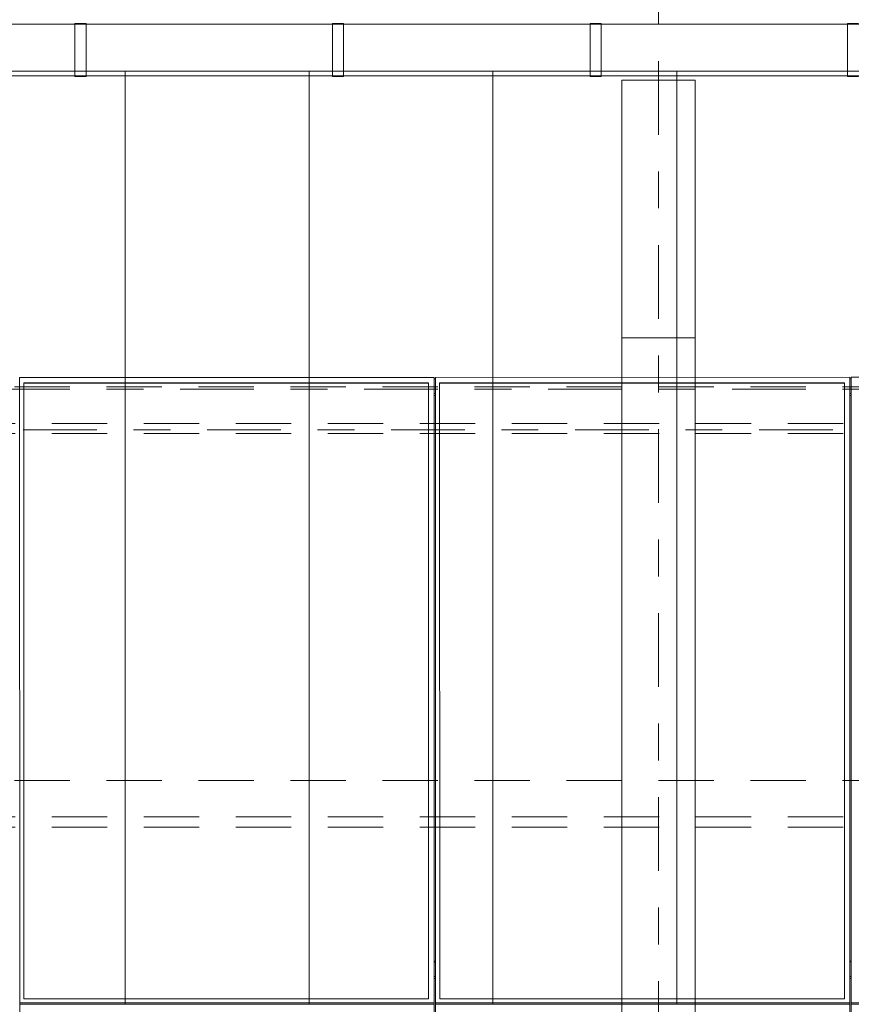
# Model space of a CAD drawing. Header units: metres. Extents: x -167 to 233, y -155 to 122.
# Tile 36 of 96: x 26.01 to 28.28, y 42.03 to 44.7. Entities that reach past the tile are written whole.
import ezdxf
from ezdxf.enums import TextEntityAlignment as Align

# ---------------------------------------------------------------- set-up
doc = ezdxf.new("R2010")
doc.units = ezdxf.units.M
doc.header["$MEASUREMENT"] = 0
for name, pattern in [('Achse', [0.4, 0.2, -0.1, 0, -0.1]), ('Raster', [0.4, 0.2, -0.1, 0, -0.1]), ('Strichlinie_ eng', [0.23, 0.15, -0.08])]:
    doc.linetypes.add(name, pattern=pattern)
for name, color, linetype in [('20 Träger', 7, 'Continuous'), ('30 Dachaufbau', 7, 'Continuous'), ('30 Dachentwässerung', 7, 'Continuous'), ('30 Dachkonstruktion massiv', 7, 'Continuous'), ('70 PV-Anlage', 7, 'Continuous'), ('90 Achsraster', 7, 'Continuous')]:
    doc.layers.add(name, color=color, linetype=linetype)
doc.styles.add('ERSTELLTER_STIL_1', font='arial.ttf')

# ---------------------------------------------------------------- blocks, each defined once
blk = doc.blocks.new('Standard-Rastermarker_137')
at = {"layer": '90 Achsraster', "color": 14, "linetype": 'Raster', "lineweight": 18, "true_color": 0xa80000}
blk.add_line((1, 0), (24.7309, 0), dxfattribs=at)
at = {"layer": '90 Achsraster', "color": 14, "lineweight": 18, "true_color": 0xa80000, "style": 'ERSTELLTER_STIL_1'}
for tag, p in [('AC_MarkerText_1_0', (-0.5686, -0.0686)), ('AC_MarkerText_1_1', (25.8623, -0.0686))]:
    blk.add_attdef(tag, text='', height=0.3, rotation=90, dxfattribs=at).set_placement(p, align=Align.TOP_CENTER)
blk = doc.blocks.new('Lattung 27_2')
at = {"layer": '30 Dachkonstruktion massiv', "color": 7, "linetype": 'Strichlinie_ eng', "lineweight": 13}
for p, q in [((40.5014, 1.1685), (0, 1.1685)), ((40.5014, 1.1407), (0, 1.1407)), ((0, 1.0417), (40.5014, 1.0417)), ((40.5014, 0.099), (0, 0.099)), ((40.5014, 0.0712), (0, 0.0712)), ((0, -0.0278), (40.5014, -0.0278))]:
    blk.add_line(p, q, dxfattribs=at)
blk = doc.blocks.new('Regenrinne 27_3')
at = {"layer": '30 Dachentwässerung', "color": 7, "linetype": 'Continuous', "lineweight": 13}
for p, q in [((9.315, 0.072), (9.285, 0.072)), ((9.315, -0.072), (9.315, 0.072)), ((10.015, 0.072), (9.985, 0.072)), ((9.985, 0.072), (9.985, -0.072)), ((10.015, -0.072), (10.015, 0.072)), ((10.715, 0.072), (10.685, 0.072)), ((10.685, 0.072), (10.685, -0.072)), ((10.715, -0.072), (10.715, 0.072)), ((11.415, 0.072), (11.385, 0.072)), ((11.385, 0.072), (11.385, -0.072)), ((11.415, -0.072), (11.415, 0.072)), ((9.285, -0.072), (9.315, -0.072)), ((9.985, -0.072), (10.015, -0.072)), ((10.685, -0.072), (10.715, -0.072)), ((11.385, -0.072), (11.415, -0.072))]:
    blk.add_line(p, q, dxfattribs=at)
at = {"layer": '30 Dachentwässerung', "color": 7, "linetype": 'Continuous', "lineweight": 13, "flags": 128}
blk.add_lwpolyline([(0, -0.07), (20.7389, -0.07), (20.7389, 0.07), (0, 0.07)], close=True, dxfattribs=at)
blk = doc.blocks.new('Standard-Rastermarker_139')
at = {"layer": '90 Achsraster', "color": 14, "linetype": 'Raster', "lineweight": 18, "true_color": 0xa80000}
blk.add_line((1, 0), (45.4427, 0), dxfattribs=at)
at = {"layer": '90 Achsraster', "color": 14, "lineweight": 18, "true_color": 0xa80000, "style": 'ERSTELLTER_STIL_1'}
for tag, p in [('AC_MarkerText_1_0', (-0.35, 0.15)), ('AC_MarkerText_1_1', (46.7927, 0.15))]:
    blk.add_attdef(tag, text='', height=0.3, dxfattribs=at).set_placement(p, align=Align.TOP_CENTER)
blk = doc.blocks.new('*X219', base_point=(27236.1321, 33357.279))
at = {"layer": '30 Dachaufbau', "color": 7, "linetype": 'Continuous', "lineweight": 13}
for p, q in [((26.3011, 44.5645), (26.3011, 44.539)), ((26.3011, 44.5645), (26.3011, 44.539)), ((26.8011, 44.5645), (26.8011, 44.539)), ((26.8011, 44.5645), (26.8011, 44.539)), ((27.3011, 44.5645), (27.3011, 44.539)), ((27.3011, 44.5645), (27.3011, 44.539)), ((27.8011, 44.5645), (27.8011, 44.539)), ((27.8011, 44.5645), (27.8011, 44.539)), ((26.3011, 44.539), (26.3011, 44.4746)), ((26.3011, 44.539), (26.3011, 44.4746)), ((26.8011, 44.539), (26.8011, 44.4746)), ((26.8011, 44.539), (26.8011, 44.4746)), ((27.3011, 44.539), (27.3011, 44.4746)), ((27.3011, 44.539), (27.3011, 44.4746)), ((27.8011, 44.539), (27.8011, 44.4746)), ((27.8011, 44.539), (27.8011, 44.4746)), ((26.3011, 44.4746), (26.3011, 44.4102)), ((26.3011, 44.4746), (26.3011, 44.4102)), ((26.8011, 44.4746), (26.8011, 44.4102)), ((26.8011, 44.4746), (26.8011, 44.4102)), ((27.3011, 44.4746), (27.3011, 44.4102)), ((27.3011, 44.4746), (27.3011, 44.4102)), ((27.8011, 44.4746), (27.8011, 44.4102)), ((27.8011, 44.4746), (27.8011, 44.4102)), ((26.3011, 44.4102), (26.3011, 44.3459)), ((26.3011, 44.4102), (26.3011, 44.3459)), ((26.8011, 44.4102), (26.8011, 44.3459)), ((26.8011, 44.4102), (26.8011, 44.3459)), ((27.3011, 44.4102), (27.3011, 44.3459)), ((27.3011, 44.4102), (27.3011, 44.3459)), ((27.8011, 44.4102), (27.8011, 44.3459)), ((27.8011, 44.4102), (27.8011, 44.3459)), ((26.3011, 44.3459), (26.3011, 44.2815)), ((26.3011, 44.3459), (26.3011, 44.2815)), ((26.8011, 44.3459), (26.8011, 44.2815)), ((26.8011, 44.3459), (26.8011, 44.2815)), ((27.3011, 44.3459), (27.3011, 44.2815)), ((27.3011, 44.3459), (27.3011, 44.2815)), ((27.8011, 44.3459), (27.8011, 44.2815)), ((27.8011, 44.3459), (27.8011, 44.2815)), ((26.3011, 44.2815), (26.3011, 44.2171)), ((26.3011, 44.2815), (26.3011, 44.2171)), ((26.8011, 44.2815), (26.8011, 44.2171)), ((26.8011, 44.2815), (26.8011, 44.2171)), ((27.3011, 44.2815), (27.3011, 44.2171)), ((27.3011, 44.2815), (27.3011, 44.2171)), ((27.8011, 44.2815), (27.8011, 44.2171)), ((27.8011, 44.2815), (27.8011, 44.2171)), ((26.3011, 44.2171), (26.3011, 44.1528)), ((26.3011, 44.2171), (26.3011, 44.1528)), ((26.8011, 44.2171), (26.8011, 44.1528)), ((26.8011, 44.2171), (26.8011, 44.1528)), ((27.3011, 44.2171), (27.3011, 44.1528)), ((27.3011, 44.2171), (27.3011, 44.1528)), ((27.8011, 44.2171), (27.8011, 44.1528)), ((27.8011, 44.2171), (27.8011, 44.1528)), ((26.3011, 44.1528), (26.3011, 44.0884)), ((26.3011, 44.1528), (26.3011, 44.0884)), ((26.8011, 44.1528), (26.8011, 44.0884)), ((26.8011, 44.1528), (26.8011, 44.0884)), ((27.3011, 44.1528), (27.3011, 44.0884)), ((27.3011, 44.1528), (27.3011, 44.0884)), ((27.8011, 44.1528), (27.8011, 44.0884)), ((27.8011, 44.1528), (27.8011, 44.0884)), ((26.3011, 44.0884), (26.3011, 44.024)), ((26.3011, 44.0884), (26.3011, 44.024)), ((26.8011, 44.0884), (26.8011, 44.024)), ((26.8011, 44.0884), (26.8011, 44.024)), ((27.3011, 44.0884), (27.3011, 44.024)), ((27.3011, 44.0884), (27.3011, 44.024)), ((27.8011, 44.0884), (27.8011, 44.024)), ((27.8011, 44.0884), (27.8011, 44.024)), ((26.3011, 44.024), (26.3011, 43.9597)), ((26.3011, 44.024), (26.3011, 43.9597)), ((26.8011, 44.024), (26.8011, 43.9597)), ((26.8011, 44.024), (26.8011, 43.9597)), ((27.3011, 44.024), (27.3011, 43.9597)), ((27.3011, 44.024), (27.3011, 43.9597)), ((27.8011, 44.024), (27.8011, 43.9597)), ((27.8011, 44.024), (27.8011, 43.9597)), ((26.3011, 43.9597), (26.3011, 43.8953)), ((26.3011, 43.9597), (26.3011, 43.8953)), ((26.8011, 43.9597), (26.8011, 43.8953)), ((26.8011, 43.9597), (26.8011, 43.8953)), ((27.3011, 43.9597), (27.3011, 43.8953)), ((27.3011, 43.9597), (27.3011, 43.8953)), ((27.8011, 43.9597), (27.8011, 43.8953)), ((27.8011, 43.9597), (27.8011, 43.8953)), ((26.3011, 43.8953), (26.3011, 43.8309)), ((26.3011, 43.8953), (26.3011, 43.8309)), ((26.8011, 43.8953), (26.8011, 43.8309)), ((26.8011, 43.8953), (26.8011, 43.8309)), ((27.3011, 43.8953), (27.3011, 43.8309)), ((27.3011, 43.8953), (27.3011, 43.8309)), ((27.8011, 43.8953), (27.8011, 43.8309)), ((27.8011, 43.8953), (27.8011, 43.8309)), ((26.3011, 43.8309), (26.3011, 43.7666)), ((26.3011, 43.8309), (26.3011, 43.7666)), ((26.8011, 43.8309), (26.8011, 43.7666)), ((26.8011, 43.8309), (26.8011, 43.7666)), ((27.3011, 43.8309), (27.3011, 43.7666)), ((27.3011, 43.8309), (27.3011, 43.7666)), ((27.8011, 43.8309), (27.8011, 43.7666)), ((27.8011, 43.8309), (27.8011, 43.7666)), ((26.3011, 43.7666), (26.3011, 43.7022)), ((26.3011, 43.7666), (26.3011, 43.7022)), ((26.8011, 43.7666), (26.8011, 43.7022)), ((26.8011, 43.7666), (26.8011, 43.7022)), ((27.3011, 43.7666), (27.3011, 43.7022)), ((27.3011, 43.7666), (27.3011, 43.7022)), ((27.8011, 43.7666), (27.8011, 43.7022)), ((27.8011, 43.7666), (27.8011, 43.7022)), ((26.3011, 43.7022), (26.3011, 43.6378)), ((26.3011, 43.7022), (26.3011, 43.6378)), ((26.8011, 43.7022), (26.8011, 43.6378)), ((26.8011, 43.7022), (26.8011, 43.6378)), ((27.3011, 43.7022), (27.3011, 43.6378)), ((27.3011, 43.7022), (27.3011, 43.6378)), ((27.8011, 43.7022), (27.8011, 43.6378)), ((27.8011, 43.7022), (27.8011, 43.6378)), ((26.3011, 43.6378), (26.3011, 43.5735)), ((26.3011, 43.6378), (26.3011, 43.5735)), ((26.8011, 43.6378), (26.8011, 43.5735)), ((26.8011, 43.6378), (26.8011, 43.5735)), ((27.3011, 43.6378), (27.3011, 43.5735)), ((27.3011, 43.6378), (27.3011, 43.5735)), ((27.8011, 43.6378), (27.8011, 43.5735)), ((27.8011, 43.6378), (27.8011, 43.5735)), ((26.3011, 43.5735), (26.3011, 43.5091)), ((26.3011, 43.5735), (26.3011, 43.5091)), ((26.8011, 43.5735), (26.8011, 43.5091)), ((26.8011, 43.5735), (26.8011, 43.5091)), ((27.3011, 43.5735), (27.3011, 43.5091)), ((27.3011, 43.5735), (27.3011, 43.5091)), ((27.8011, 43.5735), (27.8011, 43.5091)), ((27.8011, 43.5735), (27.8011, 43.5091)), ((26.3011, 43.5091), (26.3011, 43.4447)), ((26.3011, 43.5091), (26.3011, 43.4447)), ((26.8011, 43.5091), (26.8011, 43.4447)), ((26.8011, 43.5091), (26.8011, 43.4447)), ((27.3011, 43.5091), (27.3011, 43.4447)), ((27.3011, 43.5091), (27.3011, 43.4447)), ((27.8011, 43.5091), (27.8011, 43.4447)), ((27.8011, 43.5091), (27.8011, 43.4447)), ((26.3011, 43.4447), (26.3011, 43.3804)), ((26.3011, 43.4447), (26.3011, 43.3804)), ((26.8011, 43.4447), (26.8011, 43.3804)), ((26.8011, 43.4447), (26.8011, 43.3804)), ((27.3011, 43.4447), (27.3011, 43.3804)), ((27.3011, 43.4447), (27.3011, 43.3804)), ((27.8011, 43.4447), (27.8011, 43.3804)), ((27.8011, 43.4447), (27.8011, 43.3804)), ((26.3011, 43.3804), (26.3011, 43.316)), ((26.3011, 43.3804), (26.3011, 43.316)), ((26.8011, 43.3804), (26.8011, 43.316)), ((26.8011, 43.3804), (26.8011, 43.316)), ((27.3011, 43.3804), (27.3011, 43.316)), ((27.3011, 43.3804), (27.3011, 43.316)), ((27.8011, 43.3804), (27.8011, 43.316)), ((27.8011, 43.3804), (27.8011, 43.316)), ((26.3011, 43.316), (26.3011, 43.2516)), ((26.3011, 43.316), (26.3011, 43.2516)), ((26.8011, 43.316), (26.8011, 43.2516)), ((26.8011, 43.316), (26.8011, 43.2516)), ((27.3011, 43.316), (27.3011, 43.2516)), ((27.3011, 43.316), (27.3011, 43.2516)), ((27.8011, 43.316), (27.8011, 43.2516)), ((27.8011, 43.316), (27.8011, 43.2516)), ((26.3011, 43.2516), (26.3011, 43.1873)), ((26.3011, 43.2516), (26.3011, 43.1873)), ((26.8011, 43.2516), (26.8011, 43.1873)), ((26.8011, 43.2516), (26.8011, 43.1873)), ((27.3011, 43.2516), (27.3011, 43.1873)), ((27.3011, 43.2516), (27.3011, 43.1873)), ((27.8011, 43.2516), (27.8011, 43.1873)), ((27.8011, 43.2516), (27.8011, 43.1873)), ((26.3011, 43.1873), (26.3011, 43.1229)), ((26.3011, 43.1873), (26.3011, 43.1229)), ((26.8011, 43.1873), (26.8011, 43.1229)), ((26.8011, 43.1873), (26.8011, 43.1229)), ((27.3011, 43.1873), (27.3011, 43.1229)), ((27.3011, 43.1873), (27.3011, 43.1229)), ((27.8011, 43.1873), (27.8011, 43.1229)), ((27.8011, 43.1873), (27.8011, 43.1229)), ((26.3011, 43.1229), (26.3011, 43.0585)), ((26.3011, 43.1229), (26.3011, 43.0585)), ((26.8011, 43.1229), (26.8011, 43.0585)), ((26.8011, 43.1229), (26.8011, 43.0585)), ((27.3011, 43.1229), (27.3011, 43.0585)), ((27.3011, 43.1229), (27.3011, 43.0585)), ((27.8011, 43.1229), (27.8011, 43.0585)), ((27.8011, 43.1229), (27.8011, 43.0585)), ((26.3011, 43.0585), (26.3011, 42.9942)), ((26.3011, 43.0585), (26.3011, 42.9942)), ((26.8011, 43.0585), (26.8011, 42.9942)), ((26.8011, 43.0585), (26.8011, 42.9942)), ((27.3011, 43.0585), (27.3011, 42.9942)), ((27.3011, 43.0585), (27.3011, 42.9942)), ((27.8011, 43.0585), (27.8011, 42.9942)), ((27.8011, 43.0585), (27.8011, 42.9942)), ((26.3011, 42.9942), (26.3011, 42.9298)), ((26.3011, 42.9942), (26.3011, 42.9298)), ((26.8011, 42.9942), (26.8011, 42.9298)), ((26.8011, 42.9942), (26.8011, 42.9298)), ((27.3011, 42.9942), (27.3011, 42.9298)), ((27.3011, 42.9942), (27.3011, 42.9298)), ((27.8011, 42.9942), (27.8011, 42.9298)), ((27.8011, 42.9942), (27.8011, 42.9298)), ((26.3011, 42.9298), (26.3011, 42.8654)), ((26.3011, 42.9298), (26.3011, 42.8654)), ((26.8011, 42.9298), (26.8011, 42.8654)), ((26.8011, 42.9298), (26.8011, 42.8654)), ((27.3011, 42.9298), (27.3011, 42.8654)), ((27.3011, 42.9298), (27.3011, 42.8654)), ((27.8011, 42.9298), (27.8011, 42.8654)), ((27.8011, 42.9298), (27.8011, 42.8654)), ((26.3011, 42.8654), (26.3011, 42.8011)), ((26.3011, 42.8654), (26.3011, 42.8011)), ((26.8011, 42.8654), (26.8011, 42.8011)), ((26.8011, 42.8654), (26.8011, 42.8011)), ((27.3011, 42.8654), (27.3011, 42.8011)), ((27.3011, 42.8654), (27.3011, 42.8011)), ((27.8011, 42.8654), (27.8011, 42.8011)), ((27.8011, 42.8654), (27.8011, 42.8011)), ((26.3011, 42.8011), (26.3011, 42.7367)), ((26.3011, 42.8011), (26.3011, 42.7367)), ((26.8011, 42.8011), (26.8011, 42.7367)), ((26.8011, 42.8011), (26.8011, 42.7367)), ((27.3011, 42.8011), (27.3011, 42.7367)), ((27.3011, 42.8011), (27.3011, 42.7367)), ((27.8011, 42.8011), (27.8011, 42.7367)), ((27.8011, 42.8011), (27.8011, 42.7367)), ((26.3011, 42.7367), (26.3011, 42.6723)), ((26.3011, 42.7367), (26.3011, 42.6723)), ((26.8011, 42.7367), (26.8011, 42.6723)), ((26.8011, 42.7367), (26.8011, 42.6723)), ((27.3011, 42.7367), (27.3011, 42.6723)), ((27.3011, 42.7367), (27.3011, 42.6723)), ((27.8011, 42.7367), (27.8011, 42.6723)), ((27.8011, 42.7367), (27.8011, 42.6723)), ((26.3011, 42.6723), (26.3011, 42.608)), ((26.3011, 42.6723), (26.3011, 42.608)), ((26.8011, 42.6723), (26.8011, 42.608)), ((26.8011, 42.6723), (26.8011, 42.608)), ((27.3011, 42.6723), (27.3011, 42.608)), ((27.3011, 42.6723), (27.3011, 42.608)), ((27.8011, 42.6723), (27.8011, 42.608)), ((27.8011, 42.6723), (27.8011, 42.608)), ((26.3011, 42.608), (26.3011, 42.5436)), ((26.3011, 42.608), (26.3011, 42.5436)), ((26.8011, 42.608), (26.8011, 42.5436)), ((26.8011, 42.608), (26.8011, 42.5436)), ((27.3011, 42.608), (27.3011, 42.5436)), ((27.3011, 42.608), (27.3011, 42.5436)), ((27.8011, 42.608), (27.8011, 42.5436)), ((27.8011, 42.608), (27.8011, 42.5436)), ((26.3011, 42.5436), (26.3011, 42.4792)), ((26.3011, 42.5436), (26.3011, 42.4792)), ((26.8011, 42.5436), (26.8011, 42.4792)), ((26.8011, 42.5436), (26.8011, 42.4792)), ((27.3011, 42.5436), (27.3011, 42.4792)), ((27.3011, 42.5436), (27.3011, 42.4792)), ((27.8011, 42.5436), (27.8011, 42.4792)), ((27.8011, 42.5436), (27.8011, 42.4792)), ((26.3011, 42.4792), (26.3011, 42.4149)), ((26.3011, 42.4792), (26.3011, 42.4149)), ((26.8011, 42.4792), (26.8011, 42.4149)), ((26.8011, 42.4792), (26.8011, 42.4149)), ((27.3011, 42.4792), (27.3011, 42.4149)), ((27.3011, 42.4792), (27.3011, 42.4149)), ((27.8011, 42.4792), (27.8011, 42.4149)), ((27.8011, 42.4792), (27.8011, 42.4149)), ((26.3011, 42.4149), (26.3011, 42.3505)), ((26.3011, 42.4149), (26.3011, 42.3505)), ((26.8011, 42.4149), (26.8011, 42.3505)), ((26.8011, 42.4149), (26.8011, 42.3505)), ((27.3011, 42.4149), (27.3011, 42.3505)), ((27.3011, 42.4149), (27.3011, 42.3505)), ((27.8011, 42.4149), (27.8011, 42.3505)), ((27.8011, 42.4149), (27.8011, 42.3505)), ((26.3011, 42.3505), (26.3011, 42.2861)), ((26.3011, 42.3505), (26.3011, 42.2861)), ((26.8011, 42.3505), (26.8011, 42.2861)), ((26.8011, 42.3505), (26.8011, 42.2861)), ((27.3011, 42.3505), (27.3011, 42.2861)), ((27.3011, 42.3505), (27.3011, 42.2861)), ((27.8011, 42.3505), (27.8011, 42.2861)), ((27.8011, 42.3505), (27.8011, 42.2861)), ((26.3011, 42.2861), (26.3011, 42.2218)), ((26.3011, 42.2861), (26.3011, 42.2218)), ((26.8011, 42.2861), (26.8011, 42.2218)), ((26.8011, 42.2861), (26.8011, 42.2218)), ((27.3011, 42.2861), (27.3011, 42.2218)), ((27.3011, 42.2861), (27.3011, 42.2218)), ((27.8011, 42.2861), (27.8011, 42.2218)), ((27.8011, 42.2861), (27.8011, 42.2218)), ((26.3011, 42.2218), (26.3011, 42.1574)), ((26.3011, 42.2218), (26.3011, 42.1574)), ((26.8011, 42.2218), (26.8011, 42.1574)), ((26.8011, 42.2218), (26.8011, 42.1574)), ((27.3011, 42.2218), (27.3011, 42.1574)), ((27.3011, 42.2218), (27.3011, 42.1574)), ((27.8011, 42.2218), (27.8011, 42.1574)), ((27.8011, 42.2218), (27.8011, 42.1574)), ((26.3011, 42.1574), (26.3011, 42.093)), ((26.3011, 42.1574), (26.3011, 42.093)), ((26.8011, 42.1574), (26.8011, 42.093)), ((26.8011, 42.1574), (26.8011, 42.093)), ((27.3011, 42.1574), (27.3011, 42.093)), ((27.3011, 42.1574), (27.3011, 42.093)), ((27.8011, 42.1574), (27.8011, 42.093)), ((27.8011, 42.1574), (27.8011, 42.093)), ((26.3011, 42.093), (26.3011, 42.0287)), ((26.3011, 42.093), (26.3011, 42.0287)), ((26.8011, 42.093), (26.8011, 42.0287)), ((26.8011, 42.093), (26.8011, 42.0287)), ((27.3011, 42.093), (27.3011, 42.0287)), ((27.3011, 42.093), (27.3011, 42.0287)), ((27.8011, 42.093), (27.8011, 42.0287)), ((27.8011, 42.093), (27.8011, 42.0287))]:
    blk.add_line(p, q, dxfattribs=at)
blk = doc.blocks.new('Solarkollektor - ACB_2')
at = {"layer": '70 PV-Anlage', "color": 7, "linetype": 'Continuous', "lineweight": 13}
for p, q in [((29.3765, 1.6852), (29.3765, 3.385)), ((29.38, 3.385), (29.38, 1.6852)), ((30.5065, 1.6852), (30.5065, 3.385)), ((30.51, 3.385), (30.51, 1.6852)), ((31.6365, 1.6852), (31.6365, 3.385)), ((28.25, 1.6852), (29.3765, 1.6852)), ((29.3765, 1.6817), (28.25, 1.6817)), ((29.3765, 1.6852), (29.3765, 1.6817)), ((29.3765, -0.0181), (29.3765, 1.6817)), ((29.38, 1.6852), (29.38, 1.6817)), ((29.38, 1.6852), (30.5065, 1.6852)), ((30.5065, 1.6817), (29.38, 1.6817)), ((29.38, 1.6817), (29.38, -0.0181)), ((29.395, -0.0032), (29.395, 1.6703)), ((29.395, 1.6703), (30.495, 1.6703)), ((30.495, 1.6703), (30.495, -0.0032)), ((30.5065, 1.6852), (30.5065, 1.6817)), ((30.5065, -0.0181), (30.5065, 1.6817)), ((30.51, 1.6852), (30.51, 1.6817)), ((30.51, 1.6852), (31.6365, 1.6852)), ((31.6365, 1.6817), (30.51, 1.6817)), ((30.51, 1.6817), (30.51, -0.0181)), ((30.525, -0.0032), (30.525, 1.6703)), ((30.525, 1.6703), (31.625, 1.6703)), ((31.625, 1.6703), (31.625, -0.0032)), ((31.6365, 1.6852), (31.6365, 1.6817)), ((31.6365, -0.0181), (31.6365, 1.6817)), ((29.38, 1.6157), (29.3765, 1.6157)), ((29.38, 1.6101), (29.3765, 1.6101)), ((30.51, 1.6157), (30.5065, 1.6157)), ((30.51, 1.6101), (30.5065, 1.6101)), ((29.3765, 1.5705), (29.38, 1.5705)), ((29.3765, 1.5684), (29.38, 1.5684)), ((30.5065, 1.5705), (30.51, 1.5705)), ((30.5065, 1.5684), (30.51, 1.5684)), ((29.38, 0.0313), (29.3765, 0.0313)), ((30.51, 0.0313), (30.5065, 0.0313)), ((29.38, 0.0257), (29.3765, 0.0257)), ((30.51, 0.0257), (30.5065, 0.0257)), ((28.25, -0.0181), (29.3765, -0.0181)), ((29.3765, -0.0139), (29.38, -0.0139)), ((29.38, -0.0181), (30.5065, -0.0181)), ((29.395, -0.0022), (30.495, -0.0022)), ((30.495, -0.0032), (29.395, -0.0032)), ((30.5065, -0.0139), (30.51, -0.0139)), ((30.51, -0.0181), (31.6365, -0.0181)), ((30.525, -0.0022), (31.625, -0.0022)), ((31.625, -0.0032), (30.525, -0.0032))]:
    blk.add_line(p, q, dxfattribs=at)
at = {"layer": '70 PV-Anlage', "color": 7, "linetype": 'Achse', "lineweight": 13}
blk.add_line((0, 0.0139), (39.55, 0.0139), dxfattribs=at)

msp = doc.modelspace()

# ---------------------------------------------------------------- linework, layer by layer
at = {"layer": '20 Träger', "color": 7, "linetype": 'Continuous', "lineweight": 18}
for p, q in [((27.6511, 44.5397), (27.8511, 44.5397)), ((27.6511, 27.6397), (27.6511, 44.5397)), ((27.8511, 27.6397), (27.8511, 44.5397))]:
    msp.add_line(p, q, dxfattribs=at)
at = {"layer": '20 Träger', "color": 7, "linetype": 'Achse', "lineweight": 13}
msp.add_line((27.6511, 43.8397), (27.8511, 43.8397), dxfattribs=at)
at = {"layer": '30 Dachaufbau', "color": 7, "linetype": 'Continuous', "lineweight": 13, "flags": 128}
msp.add_lwpolyline([(16.8411, 44.5645), (58.6225, 44.5645)], dxfattribs=at)

# ---------------------------------------------------------------- block references
at = {"layer": '30 Dachaufbau', "color": 7, "linetype": 'Continuous', "lineweight": 13}
msp.add_blockref('*X219', (27236.1321, 33357.279), dxfattribs=at)
at = {"layer": '30 Dachentwässerung', "color": 7, "linetype": 'Continuous', "lineweight": 13, "rotation": 180}
msp.add_blockref('Regenrinne 27_3', (37.58, 44.6218), dxfattribs=at)
at = {"layer": '30 Dachkonstruktion massiv', "color": 7, "linetype": 'Strichlinie_ eng', "lineweight": 18, "xscale": -1, "rotation": 180}
msp.add_blockref('Lattung 27_2', (17.5011, 43.6786), dxfattribs=at)
at = {"layer": '70 PV-Anlage', "color": 7, "linetype": 'Continuous', "lineweight": 13, "rotation": 180.0054744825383}
msp.add_blockref('Solarkollektor - ACB_2', (57.6511, 43.7172), dxfattribs=at)
at = {"layer": '90 Achsraster', "color": 7, "linetype": 'Continuous', "lineweight": 18, "rotation": 270}
msp.add_blockref('Standard-Rastermarker_137', (27.7511, 47.5916), dxfattribs=at)
at = {"layer": '90 Achsraster', "color": 7, "linetype": 'Continuous', "lineweight": 18}
msp.add_blockref('Standard-Rastermarker_139', (13.5244, 43.5897), dxfattribs=at)

doc.saveas('drawing.dxf')
